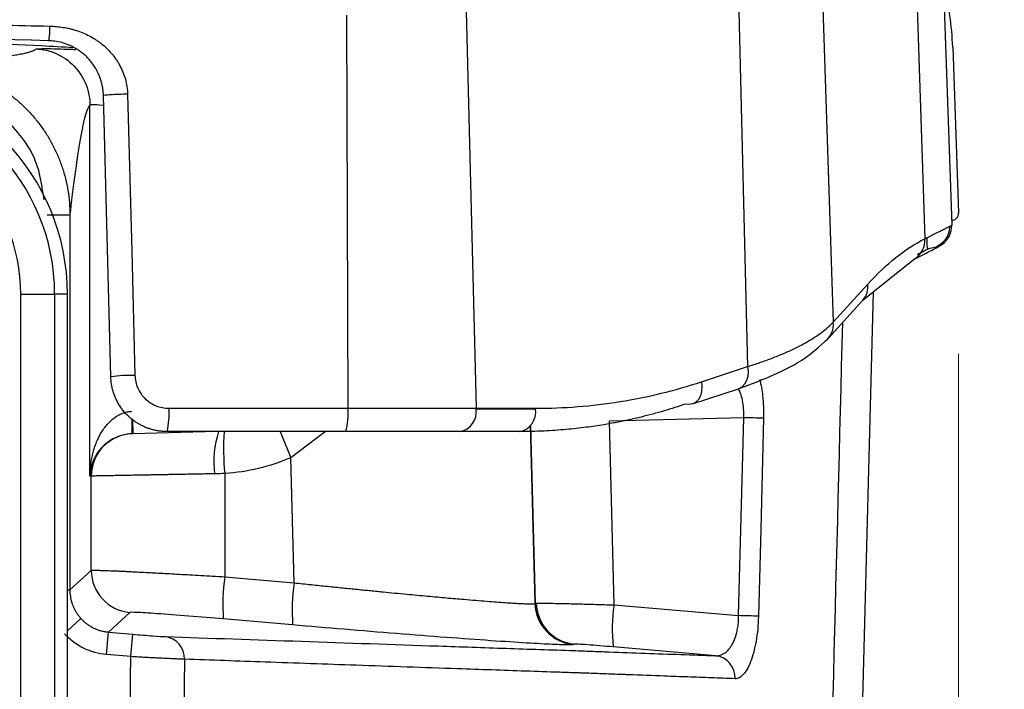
# Model space of a CAD drawing. Header units: millimetres. Extents: x 5 to 597, y 5 to 415.
# Tile 33 of 131: x 228 to 235, y 320 to 325. Entities that reach past the tile are written whole.
import ezdxf

# ---------------------------------------------------------------- set-up
doc = ezdxf.new("R2010")
doc.units = ezdxf.units.MM
doc.header["$PDSIZE"] = -1
doc.styles.add('SLDTEXTSTYLE0', font='ARIAL.TTF', dxfattribs={"width": 0.948})
doc.dimstyles.new('SLDDIMSTYLE4', dxfattribs={"dimtxt": 2.5, "dimasz": 2.5, "dimexe": 0, "dimexo": 0.0625, "dimtad": 1, "dimdec": 1, "dimlfac": 5, "dimrnd": 1e-09, "dimzin": 12, "dimdsep": 46, "dimtxsty": 'SLDTEXTSTYLE0', "dimsah": 1, "dimcen": 0.09, "dimadec": 0, "dimazin": 3, "dimtfac": 1, "dimtofl": 0, "dimtmove": 0, "dimatfit": 3, "dimfxl": 1, "dimfrac": 2, "dimtolj": 1, "dimtzin": 12, "dimarcsym": 0})
doc.dimstyles.new('SLDDIMSTYLE5', dxfattribs={"dimtxt": 2.5, "dimasz": 2.5, "dimexe": 0, "dimexo": 0.0625, "dimtad": 1, "dimdec": 0, "dimlfac": 5, "dimrnd": 1e-09, "dimzin": 12, "dimdsep": 46, "dimtxsty": 'SLDTEXTSTYLE0', "dimsah": 1, "dimcen": 0.09, "dimadec": 0, "dimazin": 3, "dimtfac": 1, "dimtofl": 0, "dimtmove": 0, "dimatfit": 3, "dimfxl": 1, "dimfrac": 2, "dimtolj": 1, "dimtzin": 12, "dimarcsym": 0})

# ---------------------------------------------------------------- blocks, each defined once
blk = doc.blocks.new('_D_5')
at = {"color": 7, "linetype": 'Continuous', "lineweight": 0}
for p, q in [((225.8195, 340.5586), (246.7693, 340.5586)), ((245.7693, 340.5586), (245.7693, 303.666)), ((230.6522, 303.666), (246.7693, 303.666))]:
    blk.add_line(p, q, dxfattribs=at)
at = {"color": 7, "linetype": 'Continuous', "lineweight": 18}
for points in [[(245.7693, 340.5586), (245.4593, 338.0586), (246.0793, 338.0586)], [(245.7693, 303.666), (246.0793, 306.166), (245.4593, 306.166)]]:
    blk.add_solid(points, dxfattribs=at)
at = {"color": 7, "linetype": 'Continuous', "lineweight": 18, "insert": (242.5467, 317.358), "char_height": 2.5, "attachment_point": 1, "rotation": 90, "style": 'SLDTEXTSTYLE0'}
blk.add_mtext('184,5', dxfattribs=at)
blk = doc.blocks.new('_D_6')
at = {"color": 7, "linetype": 'Continuous', "lineweight": 0}
for p, q in [((214.2577, 322.6471), (214.2577, 297.3028)), ((234.8143, 322.6178), (234.8143, 314.628)), ((234.8143, 313.104), (234.8143, 304.428)), ((234.8143, 302.904), (234.8143, 297.3028)), ((214.2577, 298.3028), (234.8143, 298.3028))]:
    blk.add_line(p, q, dxfattribs=at)
at = {"color": 7, "linetype": 'Continuous', "lineweight": 18}
for points in [[(214.2577, 298.3028), (216.7577, 297.9928), (216.7577, 298.6128)], [(234.8143, 298.3028), (232.3143, 298.6128), (232.3143, 297.9928)]]:
    blk.add_solid(points, dxfattribs=at)
at = {"color": 7, "linetype": 'Continuous', "lineweight": 18, "insert": (220.8551, 301.5255), "char_height": 2.5, "attachment_point": 1, "style": 'SLDTEXTSTYLE0'}
blk.add_mtext('103', dxfattribs=at)

msp = doc.modelspace()

# ---------------------------------------------------------------- linework, layer by layer
at = {"color": 7, "linetype": 'Continuous', "lineweight": 25}
for p, q in [((234.7042, 325.308), (234.7662, 323.5316)), ((234.5126, 325.3046), (234.575, 323.4349)), ((233.251, 325.1855), (233.3167, 322.5276)), ((233.8458, 325.2279), (233.9254, 322.842)), ((231.321, 325.0493), (231.3906, 322.2316)), ((230.4705, 325.0218), (230.48, 322.2316)), ((234.7732, 324.7945), (234.8143, 323.6178)), ((228.7977, 322.4556), (228.7454, 324.4511)), ((228.6494, 321.7502), (228.6494, 324.383)), ((228.5072, 323.6053), (228.5072, 320.9421)), ((234.1361, 322.9998), (234.4915, 323.2852)), ((234.4941, 323.2865), (234.4914, 323.2851)), ((233.9254, 322.842), (234.1703, 323.1127)), ((228.1593, 323.042), (228.3992, 323.042)), ((228.1593, 318.846), (228.1593, 323.042)), ((228.3992, 323.042), (228.3992, 318.846)), ((228.4899, 323.042), (228.3992, 323.042)), ((228.4899, 318.846), (228.4899, 323.042)), ((228.49, 323.042), (228.4899, 323.042)), ((228.49, 318.846), (228.49, 323.042)), ((234.2089, 323.0583), (234.0039, 315.2314)), ((233.8912, 322.729), (234.136, 322.9998)), ((232.9896, 322.4196), (233.3167, 322.5276)), ((232.9267, 322.2621), (233.2538, 322.3701)), ((229.2099, 322.2316), (230.48, 322.2316)), ((230.48, 322.2316), (231.3906, 322.2316)), ((231.3906, 322.2316), (231.8123, 322.2316)), ((231.8123, 322.226), (231.3906, 322.226)), ((233.2896, 322.1647), (232.3351, 322.1408)), ((232.3351, 322.1408), (232.3692, 320.8364)), ((229.5499, 322.066), (228.9535, 322.0504)), ((230.4643, 322.066), (229.1976, 322.066)), ((231.2775, 322.066), (230.4643, 322.066)), ((231.6992, 322.066), (231.2775, 322.066)), ((230.0988, 320.9929), (230.0755, 321.8811)), ((228.6592, 321.7505), (228.6494, 321.7502)), ((228.6592, 321.0815), (228.6592, 321.7505)), ((229.6067, 321.7687), (229.6067, 321.0355)), ((228.5072, 320.9421), (228.6592, 321.0815)), ((229.6067, 321.0355), (230.0988, 320.9929)), ((231.8088, 320.8467), (231.8107, 320.8484)), ((232.3692, 320.8364), (233.2539, 320.7601)), ((228.933, 320.7826), (228.781, 320.6433)), ((230.0884, 320.6941), (229.5963, 320.7367)), ((228.767, 320.484), (228.781, 320.6433)), ((228.781, 320.6433), (228.9536, 320.6282)), ((228.9397, 320.4689), (228.9536, 320.6282)), ((232.0844, 320.5574), (232.0825, 320.5557)), ((233.091, 320.4754), (232.364, 320.5381)), ((228.9397, 320.4689), (228.767, 320.484))]:
    msp.add_line(p, q, dxfattribs=at)
at = {"color": 8, "linetype": 'Continuous', "lineweight": 25}
for p, q in [((228.9507, 322.1575), (228.9535, 322.0504)), ((231.7757, 322.1082), (231.8088, 320.8467)), ((231.8107, 320.8484), (231.7776, 322.1107)), ((230.3209, 322.066), (230.0755, 321.8811)), ((228.49, 320.9421), (228.5072, 320.9421)), ((228.586, 320.7395), (228.49, 320.6515))]:
    msp.add_line(p, q, dxfattribs=at)
at = {"color": 7, "linetype": 'Continuous', "lineweight": 25, "flags": 128}
for points in [[(228.917, 324.4609), (228.9463, 323.3434), (228.9694, 322.4653)], [(232.9267, 322.2621), (232.9029, 322.2581), (232.8765, 322.2618)], [(233.2539, 320.7601), (233.2739, 321.5466), (233.2896, 322.1647)], [(233.4301, 322.1607), (233.4102, 321.3741), (233.3944, 320.7561)], [(228.9373, 320.1213), (228.9386, 320.3159), (228.9397, 320.4689)], [(229.3197, 320.4508), (229.3185, 320.2674), (229.3176, 320.1233)]]:
    msp.add_lwpolyline(points, dxfattribs=at)
at = {"color": 8, "linetype": 'Continuous', "lineweight": 25, "flags": 128}
for points in [[(233.3167, 322.5276), (233.3204, 322.4922), (233.318, 322.4584), (233.3098, 322.4278), (233.296, 322.4022), (233.2774, 322.3827), (233.2551, 322.3705), (233.2538, 322.3701)], [(232.9896, 322.4196), (232.9933, 322.3842), (232.991, 322.3504), (232.9827, 322.3198), (232.9689, 322.2942), (232.9504, 322.2747), (232.928, 322.2625), (232.9267, 322.2621)]]:
    msp.add_lwpolyline(points, dxfattribs=at)
at = {"color": 7, "linetype": 'Continuous', "lineweight": 25}
for centre, radius, start, end in [((232.7744, 324.7247), 2, 2, 14.97346), ((226.9355, 323.042), 1.5544, 0, 88.5), ((226.9355, 323.042), 1.4637, 0, 88.5), ((226.9355, 323.042), 1.2238, 0, 88.5), ((234.7643, 323.616), 0.05, 270, 2), ((234.5932, 323.526), 0.16, 270, 0), ((234.6063, 323.526), 0.16, 302.53336, 1.99993), ((228.9593, 321.1301), 1.3353, 89.56664, 96.94953), ((228.6588, 322.1895), 0.5527, 347.09341, 4.37184), ((230.0423, 322.1896), 0.4398, 343.6788, 5.47974), ((231.2492, 322.206), 0.1428, 281.42175, 8.04947), ((231.1644, 322.226), 0.2262, 359.99991, 1.41437), ((231.6709, 322.206), 0.1428, 281.42175, 8.04947), ((231.5861, 322.226), 0.2262, 359.99991, 1.41437), ((232.8282, 303.2736), 18.8967, 88.17458, 88.60073), ((228.9592, 321.7505), 0.3, 91.50421, 180.00474), ((228.9593, 321.0816), 0.3001, 180.01835, 264.98165), ((231.0952, 320.8339), 1.5021, 172.28673, 183.71052), ((231.5873, 320.7913), 1.5021, 172.28673, 183.71052), ((232.1088, 320.8546), 0.3001, 181.51777, 264.98223), ((232.1106, 320.8564), 0.3001, 181.51777, 264.98223), ((232.1163, 320.8553), 0.2988, 181.21685, 264.53876), ((233.4893, 320.6676), 1.1327, 171.43013, 186.56344), ((232.7916, 301.9676), 18.7982, 88.16219, 88.59074), ((229.1633, 320.4558), 0.1565, 358.16496, 83.28969), ((233.0724, 320.3201), 0.1564, 357.18934, 83.17555)]:
    msp.add_arc(centre, radius, start, end, dxfattribs=at)
at = {"color": 8, "linetype": 'Continuous', "lineweight": 25}
for centre, radius, start, end in [((234.4241, 323.4209), 0.1515, 297.5242, 5.32246), ((234.0306, 323.0934), 0.141, 318.39763, 7.85266), ((233.7878, 322.8223), 0.1391, 306.33211, 8.14051), ((226.3847, 322.0688), 2.5649, 359.58742, 2.02229), ((230.2094, 321.8553), 0.6803, 161.95137, 187.49618), ((231.3233, 321.9441), 1.7255, 175.94626, 185.83168), ((234.379, 323.7506), 4.692, 201.04032, 203.48109)]:
    msp.add_arc(centre, radius, start, end, dxfattribs=at)
at = {"color": 7, "linetype": 'Continuous', "lineweight": 25}
for points, knots in [([(224.5355, 324.9895), (224.6515, 324.9895), (224.8834, 324.9893), (225.2314, 324.9881), (225.5794, 324.9863), (225.9274, 324.9836), (226.2755, 324.9802), (226.6236, 324.9761), (226.9717, 324.9712), (227.3198, 324.9656), (227.6678, 324.9591), (228.0159, 324.952), (228.2478, 324.9467), (228.3638, 324.944)], [0, 0, 0, 0, 0.090805, 0.181629, 0.272474, 0.363338, 0.454224, 0.54513, 0.636059, 0.72701, 0.817983, 0.90898, 1, 1, 1, 1]), ([(228.3638, 324.944), (228.3636, 324.932), (228.3632, 324.9189), (228.362, 324.8935), (228.3612, 324.8812), (228.3595, 324.8608), (228.3585, 324.8528), (228.3567, 324.8427), (228.3559, 324.8405), (228.3551, 324.8405)], [0, 0, 0, 0, 0.25, 0.25, 0.5, 0.5, 0.75, 0.75, 1, 1, 1, 1]), ([(228.3638, 324.944), (228.3969, 324.9432), (228.4451, 324.9388), (228.499, 324.928), (228.5254, 324.9213), (228.5365, 324.9181), (228.5439, 324.9159), (228.5472, 324.9148), (228.584, 324.9032), (228.6304, 324.884), (228.6801, 324.8553), (228.7039, 324.8394), (228.7138, 324.8322), (228.7204, 324.8273), (228.7234, 324.8251), (228.7552, 324.8005), (228.7932, 324.7645), (228.8298, 324.7168), (228.8439, 324.6952), (228.8529, 324.6805), (228.857, 324.6733), (228.8699, 324.6497), (228.8813, 324.6256), (228.8905, 324.6008), (228.8961, 324.5841), (228.8986, 324.576), (228.9107, 324.5321), (228.916, 324.4967), (228.917, 324.4609)], [0, 0, 0, 0, 0.125, 0.1875, 0.21875, 0.234375, 0.234375, 0.25, 0.25, 0.375, 0.4375, 0.46875, 0.484375, 0.484375, 0.5, 0.5, 0.625, 0.6875, 0.71875, 0.71875, 0.75, 0.75, 0.8125, 0.84375, 0.84375, 0.875, 0.875, 1, 1, 1, 1]), ([(228.3551, 324.8405), (227.0832, 324.8708), (225.8098, 324.886), (223.2612, 324.886), (221.9878, 324.8708), (220.7159, 324.8405)], [0, 0, 0, 0, 0.5, 0.5, 1, 1, 1, 1]), ([(228.5293, 324.7904), (228.4552, 324.7946), (227.7717, 324.8341), (227.0827, 324.851), (226.4684, 324.866)], [0, 0, 0, 0, 0.108373, 1, 1, 1, 1]), ([(228.7454, 324.4511), (228.7451, 324.4591), (228.7444, 324.4753), (228.7414, 324.4998), (228.7369, 324.5247), (228.7307, 324.5498), (228.7226, 324.5752), (228.7114, 324.6034), (228.6961, 324.6346), (228.6693, 324.678), (228.6282, 324.7271), (228.5778, 324.7682), (228.5343, 324.7939), (228.4951, 324.8125), (228.4515, 324.8275), (228.4022, 324.8378), (228.3703, 324.8396), (228.3551, 324.8405)], [0, 0, 0, 0, 0.039075, 0.079172, 0.120323, 0.162559, 0.20591, 0.250401, 0.311717, 0.376461, 0.501954, 0.628024, 0.698035, 0.752791, 0.843341, 0.925716, 1, 1, 1, 1]), ([(227.4779, 324.6731), (227.5048, 324.6752), (227.5575, 324.6795), (227.6323, 324.6857), (227.7019, 324.6917), (227.7926, 324.6998), (227.8979, 324.7101), (227.994, 324.721), (228.0622, 324.7301), (228.1099, 324.7373), (228.1516, 324.7445), (228.1872, 324.7519), (228.2168, 324.7594), (228.2402, 324.7669), (228.2579, 324.7746), (228.2647, 324.7799), (228.2681, 324.7825)], [0, 0, 0, 0, 0.066864, 0.131018, 0.192463, 0.251201, 0.379928, 0.501423, 0.568068, 0.633465, 0.69762, 0.760539, 0.822229, 0.882697, 0.941951, 1, 1, 1, 1]), ([(228.2681, 324.7825), (228.314, 324.7803), (228.363, 324.7698), (228.4571, 324.7286), (228.5019, 324.6977), (228.5756, 324.6204), (228.6044, 324.5743), (228.6412, 324.4784), (228.6494, 324.429), (228.6494, 324.383)], [0, 0, 0, 0, 0.25, 0.25, 0.5, 0.5, 0.75, 0.75, 1, 1, 1, 1]), ([(227.4779, 324.673), (227.4939, 324.6722), (227.5258, 324.6706), (227.5735, 324.6655), (227.621, 324.6584), (227.668, 324.6491), (227.7144, 324.6378), (227.76, 324.6245), (227.8047, 324.6093), (227.8484, 324.5922), (227.891, 324.5735), (227.9323, 324.553), (227.9722, 324.5311), (228.0106, 324.5079), (228.0475, 324.4834), (228.0828, 324.4578), (228.1165, 324.4312), (228.1485, 324.4039), (228.1788, 324.3758), (228.2155, 324.3392), (228.258, 324.292), (228.3049, 324.232), (228.3487, 324.1667), (228.3885, 324.0964), (228.4236, 324.0217), (228.4533, 323.9432), (228.4771, 323.8614), (228.4943, 323.7772), (228.5051, 323.6916), (228.5065, 323.6341), (228.5072, 323.6053)], [0, 0, 0, 0, 0.02926, 0.058554, 0.087841, 0.117079, 0.146227, 0.175244, 0.20409, 0.232724, 0.261109, 0.289207, 0.316984, 0.344404, 0.371437, 0.398052, 0.424223, 0.449923, 0.475131, 0.499824, 0.544756, 0.591282, 0.639264, 0.688541, 0.73893, 0.790229, 0.842219, 0.89467, 0.947343, 1, 1, 1, 1]), ([(228.917, 324.4609), (228.8975, 324.4604), (228.8761, 324.4598), (228.834, 324.4582), (228.8134, 324.4573), (228.7794, 324.4553), (228.7661, 324.4543), (228.7491, 324.4525), (228.7454, 324.4517), (228.7454, 324.4511)], [0, 0, 0, 0, 0.25, 0.25, 0.5, 0.5, 0.75, 0.75, 1, 1, 1, 1]), ([(228.6494, 324.383), (228.638, 324.3721), (228.6231, 324.3369), (228.6074, 324.274), (228.6041, 324.2596), (228.6037, 324.2579), (228.6035, 324.2571), (228.603, 324.2548), (228.6019, 324.2501), (228.5995, 324.2389), (228.5916, 324.2019), (228.5784, 324.1307), (228.5656, 324.0501), (228.5586, 324.003), (228.558, 323.9989), (228.5577, 323.9968), (228.5577, 323.9962), (228.5575, 323.995), (228.5567, 323.9899), (228.5546, 323.9753), (228.5498, 323.9415), (228.5399, 323.8691), (228.5278, 323.7755), (228.5174, 323.6905), (228.5132, 323.6555), (228.5122, 323.6473), (228.512, 323.646), (228.5119, 323.6452), (228.5119, 323.6446), (228.5117, 323.6433), (228.5113, 323.6399), (228.5098, 323.6273), (228.5084, 323.6153), (228.5072, 323.6053)], [0, 0, 0, 0, 0.25, 0.3125, 0.316406, 0.316406, 0.320313, 0.320313, 0.328125, 0.34375, 0.375, 0.5, 0.625, 0.632813, 0.636719, 0.636719, 0.638672, 0.638672, 0.640625, 0.65625, 0.6875, 0.75, 0.875, 0.9375, 0.953125, 0.955078, 0.956055, 0.956055, 0.957031, 0.957031, 0.960938, 0.96875, 1, 1, 1, 1]), ([(228.3472, 323.6052), (228.3659, 323.6052), (228.386, 323.6052), (228.425, 323.6053), (228.4438, 323.6053), (228.4749, 323.6053), (228.4872, 323.6053), (228.5031, 323.6053), (228.5069, 323.6053), (228.5072, 323.6053)], [0, 0, 0, 0, 0.25, 0.25, 0.5, 0.5, 0.75, 0.75, 1, 1, 1, 1]), ([(234.575, 323.4349), (234.5829, 323.4388), (234.5986, 323.4464), (234.6202, 323.4571), (234.6404, 323.467), (234.659, 323.4762), (234.6761, 323.4847), (234.6916, 323.4925), (234.7057, 323.4996), (234.7226, 323.5082), (234.7401, 323.5172), (234.7551, 323.5251), (234.7645, 323.5302), (234.7656, 323.5311), (234.7662, 323.5316)], [0, 0, 0, 0, 0.063709, 0.127063, 0.190067, 0.252727, 0.315045, 0.377027, 0.438677, 0.500001, 0.62569, 0.750891, 0.875647, 1, 1, 1, 1]), ([(234.4942, 323.2865), (234.5365, 323.3081), (234.6118, 323.3465), (234.6632, 323.374), (234.6846, 323.3859), (234.6857, 323.3871), (234.6879, 323.3888), (234.6886, 323.3892), (234.6891, 323.3896), (234.6892, 323.3896), (234.6894, 323.3897), (234.6894, 323.3897), (234.6894, 323.3897), (234.6894, 323.3898), (234.6895, 323.3898), (234.6895, 323.3898), (234.6895, 323.3898), (234.6896, 323.3898), (234.6898, 323.39), (234.6904, 323.3903), (234.6925, 323.3915), (234.6924, 323.3914), (234.6923, 323.3913)], [0, 0, 0, 0, 0.312019, 0.555371, 0.727392, 0.872427, 0.902394, 0.908548, 0.90926, 0.909663, 0.909719, 0.90976, 0.909776, 0.909791, 0.909806, 0.909822, 0.909862, 0.909951, 0.910077, 0.911411, 0.921723, 1, 1, 1, 1]), ([(233.3167, 322.5276), (233.3316, 322.5323), (233.3618, 322.5417), (233.4058, 322.5565), (233.449, 322.5717), (233.4914, 322.5875), (233.5329, 322.6039), (233.5734, 322.6208), (233.6128, 322.6382), (233.6509, 322.6562), (233.6946, 322.6781), (233.7428, 322.7044), (233.7943, 322.7359), (233.8426, 322.7694), (233.8875, 322.8048), (233.9126, 322.8294), (233.9254, 322.842)], [0, 0, 0, 0, 0.0527735, 0.1062916, 0.1605551, 0.2155647, 0.271321, 0.3278247, 0.3850761, 0.4430758, 0.5018242, 0.5934258, 0.6890471, 0.7886855, 0.8923377, 1, 1, 1, 1]), ([(233.2534, 322.3699), (233.4045, 322.4274), (233.6759, 322.5306), (233.8252, 322.6682), (233.8913, 322.7291)], [0, 0, 0, 0, 0.557045, 1, 1, 1, 1]), ([(229.1976, 322.066), (229.1881, 322.0662), (229.1694, 322.0666), (229.1417, 322.0697), (229.1148, 322.0744), (229.0886, 322.0808), (229.0634, 322.0889), (229.0392, 322.0984), (229.0161, 322.1093), (228.9942, 322.1213), (228.9734, 322.1345), (228.9538, 322.1486), (228.9354, 322.1636), (228.9114, 322.1857), (228.8833, 322.2168), (228.8541, 322.2589), (228.8303, 322.3046), (228.8127, 322.3532), (228.801, 322.4038), (228.7988, 322.4383), (228.7977, 322.4556)], [0, 0, 0, 0, 0.045827, 0.090902, 0.135226, 0.178798, 0.221619, 0.26369, 0.305009, 0.345578, 0.385397, 0.424465, 0.462784, 0.500354, 0.582904, 0.665739, 0.748863, 0.832279, 0.91599, 1, 1, 1, 1]), ([(228.9694, 322.4653), (228.9702, 322.4341), (228.977, 322.4037), (229.002, 322.3469), (229.02, 322.321), (229.0643, 322.2781), (229.0908, 322.2608), (229.1478, 322.2377), (229.1788, 322.2316), (229.2099, 322.2316)], [0, 0, 0, 0, 0.25, 0.25, 0.5, 0.5, 0.75, 0.75, 1, 1, 1, 1]), ([(231.8123, 322.2316), (232.0125, 322.2316), (232.2132, 322.2474), (232.6081, 322.3104), (232.8022, 322.3577), (232.9896, 322.4196)], [0, 0, 0, 0, 0.5, 0.5, 1, 1, 1, 1]), ([(232.8765, 322.2618), (232.8516, 322.2534), (232.8011, 322.2364), (232.7236, 322.2127), (232.6436, 322.1901), (232.5609, 322.1689), (232.4755, 322.1491), (232.3875, 322.131), (232.2861, 322.1128), (232.1668, 322.0951), (232.0252, 322.0796), (231.8676, 322.0683), (231.7571, 322.0668), (231.6992, 322.066)], [0, 0, 0, 0, 0.0648111, 0.1316438, 0.2004988, 0.2713771, 0.3442794, 0.4192063, 0.4961585, 0.6024375, 0.7218371, 0.8543578, 1, 1, 1, 1]), ([(228.6494, 321.7502), (228.6497, 321.7615), (228.6502, 321.7819), (228.6524, 321.8094), (228.656, 321.8408), (228.6618, 321.8761), (228.6751, 321.9335), (228.6976, 321.9991), (228.7356, 322.0716), (228.7809, 322.1302), (228.8263, 322.1686), (228.8638, 322.1896), (228.8911, 322.2006), (228.9188, 322.208), (228.9375, 322.2095), (228.9467, 322.2103)], [0, 0, 0, 0, 0.0598813, 0.1087648, 0.1466501, 0.2273285, 0.2981284, 0.4567038, 0.5886715, 0.7166251, 0.8246055, 0.8717948, 0.9163186, 0.958811, 1, 1, 1, 1]), ([(228.9495, 322.0503), (228.9434, 322.0501), (228.931, 322.0495), (228.9126, 322.0472), (228.8942, 322.0439), (228.876, 322.0394), (228.858, 322.0338), (228.8264, 322.0218), (228.7833, 321.9981), (228.7376, 321.9598), (228.6991, 321.9127), (228.6762, 321.8697), (228.6626, 321.8324), (228.6559, 321.8065), (228.651, 321.7787), (228.65, 321.7607), (228.6494, 321.7502)], [0, 0, 0, 0, 0.027365, 0.055195, 0.083719, 0.113148, 0.143675, 0.175473, 0.283427, 0.411387, 0.543322, 0.701906, 0.772676, 0.853371, 0.914299, 1, 1, 1, 1]), ([(229.5349, 321.7665), (229.5198, 321.7662), (229.4898, 321.7657), (229.4458, 321.7649), (229.403, 321.7641), (229.3617, 321.7634), (229.3217, 321.7626), (229.2832, 321.7619), (229.2461, 321.7613), (229.2105, 321.7606), (229.1764, 321.76), (229.1439, 321.7594), (229.1128, 321.7588), (229.0831, 321.7583), (229.055, 321.7578), (229.0283, 321.7573), (229.003, 321.7568), (228.979, 321.7563), (228.9565, 321.7559), (228.9352, 321.7555), (228.9007, 321.7549), (228.8554, 321.7541), (228.8039, 321.7531), (228.7602, 321.7523), (228.7243, 321.7517), (228.6961, 321.7512), (228.6759, 321.7508), (228.6628, 321.7505), (228.6604, 321.7505), (228.6592, 321.7505)], [0, 0, 0, 0, 0.032049, 0.063461, 0.094236, 0.124376, 0.153879, 0.182745, 0.210975, 0.238569, 0.265526, 0.291847, 0.317531, 0.342579, 0.36699, 0.390765, 0.413903, 0.436405, 0.458271, 0.4795, 0.500093, 0.565163, 0.629496, 0.69309, 0.755947, 0.818066, 0.879448, 0.940093, 1, 1, 1, 1]), ([(228.6592, 321.0815), (228.6597, 321.0816), (228.6606, 321.0819), (228.6647, 321.0822), (228.6708, 321.0824), (228.679, 321.0825), (228.6893, 321.0824), (228.7018, 321.0822), (228.7164, 321.0818), (228.7331, 321.0813), (228.7519, 321.0807), (228.7727, 321.0799), (228.7957, 321.079), (228.8206, 321.078), (228.8475, 321.0769), (228.8763, 321.0756), (228.907, 321.0742), (228.9429, 321.0724), (228.9852, 321.0703), (229.0354, 321.0678), (229.0903, 321.0649), (229.1503, 321.0616), (229.2151, 321.0581), (229.2848, 321.0542), (229.3592, 321.05), (229.4381, 321.0455), (229.521, 321.0406), (229.5779, 321.0372), (229.6067, 321.0355)], [0, 0, 0, 0, 0.0305009, 0.0610985, 0.0917932, 0.122585, 0.1534744, 0.1844615, 0.2155466, 0.24673, 0.2780118, 0.3093925, 0.3408721, 0.3724509, 0.4041292, 0.4359072, 0.4677852, 0.4997633, 0.5418875, 0.5857663, 0.6314, 0.6787891, 0.7279337, 0.7788344, 0.8314911, 0.8859042, 0.9420738, 1, 1, 1, 1]), ([(230.0988, 320.9929), (230.1195, 320.9907), (230.1603, 320.9864), (230.2207, 320.9801), (230.2794, 320.9741), (230.3365, 320.9682), (230.3918, 320.9625), (230.4454, 320.9571), (230.4973, 320.9518), (230.5474, 320.9468), (230.5958, 320.942), (230.6423, 320.9374), (230.6871, 320.9329), (230.7729, 320.9245), (230.8952, 320.9128), (231.0461, 320.8987), (231.1822, 320.8863), (231.2952, 320.8764), (231.3887, 320.8686), (231.4663, 320.8624), (231.5363, 320.8571), (231.5987, 320.8527), (231.6531, 320.8492), (231.6995, 320.8466), (231.7379, 320.8448), (231.7681, 320.8439), (231.79, 320.8439), (231.8045, 320.8447), (231.8074, 320.846), (231.8088, 320.8467)], [0, 0, 0, 0, 0.02302, 0.045519, 0.067499, 0.088958, 0.109898, 0.130317, 0.150217, 0.169597, 0.188457, 0.206797, 0.224618, 0.241919, 0.310241, 0.376244, 0.439933, 0.501313, 0.548072, 0.594536, 0.640708, 0.686593, 0.732193, 0.777511, 0.822551, 0.867317, 0.911811, 0.956037, 1, 1, 1, 1]), ([(228.5072, 320.9421), (228.5073, 320.9344), (228.5077, 320.919), (228.5104, 320.8961), (228.5148, 320.8737), (228.5208, 320.8519), (228.5283, 320.8309), (228.5372, 320.8106), (228.5476, 320.7912), (228.5592, 320.7729), (228.5719, 320.7555), (228.5813, 320.7448), (228.586, 320.7395)], [0, 0, 0, 0, 0.104381, 0.207786, 0.310218, 0.411675, 0.512159, 0.61167, 0.710209, 0.807777, 0.904374, 1, 1, 1, 1]), ([(231.8176, 320.8489), (231.8196, 320.8489), (231.8236, 320.849), (231.8323, 320.8491), (231.8429, 320.849), (231.8558, 320.8489), (231.8707, 320.8488), (231.8878, 320.8485), (231.907, 320.8482), (231.9283, 320.8478), (231.9517, 320.8474), (231.977, 320.8468), (232.0067, 320.8462), (232.0421, 320.8454), (232.0843, 320.8443), (232.1317, 320.8431), (232.1841, 320.8417), (232.2416, 320.8401), (232.3037, 320.8383), (232.3471, 320.8371), (232.3692, 320.8364)], [0, 0, 0, 0, 0.043789, 0.087907, 0.132354, 0.17713, 0.222236, 0.267672, 0.313439, 0.359538, 0.405968, 0.452731, 0.499827, 0.560194, 0.624257, 0.692014, 0.763467, 0.838616, 0.91746, 1, 1, 1, 1]), ([(229.5963, 320.7367), (229.5168, 320.7435), (229.4324, 320.7506), (229.2704, 320.7635), (229.1932, 320.7693), (229.0655, 320.7782), (229.0153, 320.7812), (228.9499, 320.7841), (228.9344, 320.7839), (228.933, 320.7826)], [0, 0, 0, 0, 0.25, 0.25, 0.5, 0.5, 0.75, 0.75, 1, 1, 1, 1]), ([(228.586, 320.7395), (228.5914, 320.7338), (228.6024, 320.7223), (228.6206, 320.7068), (228.6402, 320.6925), (228.6611, 320.6797), (228.6832, 320.6686), (228.7063, 320.6592), (228.7305, 320.6518), (228.7554, 320.6462), (228.7724, 320.6443), (228.781, 320.6433)], [0, 0, 0, 0, 0.106312, 0.213822, 0.32253, 0.432438, 0.543547, 0.655856, 0.769368, 0.884082, 1, 1, 1, 1]), ([(233.091, 320.4754), (233.0956, 320.4754), (233.1044, 320.4752), (233.1171, 320.4773), (233.1289, 320.4808), (233.1397, 320.4854), (233.1566, 320.4947), (233.1782, 320.5126), (233.2037, 320.5458), (233.2249, 320.5878), (233.2397, 320.6339), (233.2484, 320.6781), (233.2532, 320.7186), (233.2536, 320.7463), (233.2539, 320.7601)], [0, 0, 0, 0, 0.057245, 0.11093, 0.16106, 0.207642, 0.250684, 0.381932, 0.500548, 0.629227, 0.75004, 0.83399, 0.917096, 1, 1, 1, 1]), ([(233.3944, 320.7561), (233.3936, 320.7252), (233.3918, 320.6949), (233.3861, 320.6354), (233.3822, 320.606), (233.3679, 320.5231), (233.3547, 320.4734), (233.3314, 320.4134), (233.323, 320.3954), (233.3054, 320.3648), (233.2963, 320.3521), (233.2775, 320.3318), (233.2678, 320.3242), (233.2483, 320.3143), (233.2385, 320.3121), (233.2287, 320.3124)], [0, 0, 0, 0, 0.125, 0.125, 0.25, 0.25, 0.5, 0.5, 0.625, 0.625, 0.75, 0.75, 0.875, 0.875, 1, 1, 1, 1]), ([(228.767, 320.484), (228.7117, 320.4888), (228.6553, 320.5042), (228.5521, 320.5551), (228.5056, 320.5904), (228.468, 320.6314)], [0, 0, 0, 0, 0.5, 0.5, 1, 1, 1, 1]), ([(228.9536, 320.6282), (228.9789, 320.626), (229.0035, 320.6239), (229.0514, 320.62), (229.0738, 320.6182), (229.1348, 320.6137), (229.1658, 320.6117), (229.1816, 320.6112)], [0, 0, 0, 0, 0.25, 0.25, 0.5, 0.5, 1, 1, 1, 1]), ([(232.0825, 320.5557), (232.0805, 320.5538), (232.0681, 320.5527), (232.0194, 320.5526), (231.9829, 320.5536), (231.8846, 320.5579), (231.8226, 320.5612), (231.6746, 320.5701), (231.5885, 320.5757), (231.3965, 320.5891), (231.2907, 320.5967), (231.0658, 320.6137), (230.9468, 320.6229), (230.7032, 320.6424), (230.5786, 320.6526), (230.3309, 320.6732), (230.2079, 320.6837), (230.0884, 320.6941)], [0, 0, 0, 0, 0.125, 0.125, 0.25, 0.25, 0.375, 0.375, 0.5, 0.5, 0.625, 0.625, 0.75, 0.75, 0.875, 0.875, 1, 1, 1, 1]), ([(229.1816, 320.6112), (229.8247, 320.5893), (230.4761, 320.5667), (231.2825, 320.5392), (231.4434, 320.5337), (231.6838, 320.5256), (231.7638, 320.5229), (231.9234, 320.5176), (232.0025, 320.515), (232.1242, 320.5108), (232.1652, 320.5093), (232.2488, 320.5063), (232.2917, 320.5047), (232.4207, 320.4998), (232.5059, 320.4966), (232.7597, 320.4873), (232.9263, 320.4812), (233.091, 320.4754)], [0, 0, 0, 0, 0.5, 0.5, 0.625, 0.625, 0.6875, 0.6875, 0.75, 0.75, 0.78125, 0.78125, 0.8125, 0.8125, 0.875, 0.875, 1, 1, 1, 1]), ([(232.364, 320.5381), (232.3328, 320.5408), (232.3001, 320.5436), (232.2373, 320.5486), (232.2072, 320.5509), (232.1555, 320.5546), (232.134, 320.556), (232.1025, 320.5577), (232.0926, 320.558), (232.0878, 320.5579)], [0, 0, 0, 0, 0.25, 0.25, 0.5, 0.5, 0.75, 0.75, 1, 1, 1, 1]), ([(229.3197, 320.4508), (229.3165, 320.4508), (229.31, 320.451), (229.2974, 320.4514), (229.2827, 320.452), (229.2655, 320.4526), (229.246, 320.4535), (229.2242, 320.4544), (229.2003, 320.4555), (229.1758, 320.4566), (229.1497, 320.4579), (229.1202, 320.4594), (229.0841, 320.4612), (229.0413, 320.4634), (228.9924, 320.466), (228.9577, 320.4679), (228.9397, 320.4689)], [0, 0, 0, 0, 0.058276, 0.118052, 0.17921, 0.241612, 0.305098, 0.369491, 0.434594, 0.500198, 0.555635, 0.623148, 0.70231, 0.792362, 0.892133, 1, 1, 1, 1]), ([(233.2287, 320.3124), (233.1725, 320.3144), (233.0612, 320.3184), (232.8944, 320.3245), (232.6992, 320.3317), (232.5478, 320.3375), (232.4402, 320.3416), (232.3973, 320.3432), (232.3235, 320.346), (232.2414, 320.349), (232.1714, 320.3512), (232.1314, 320.3529), (232.0934, 320.3539), (232.0431, 320.3557), (231.9235, 320.3597), (231.6617, 320.3688), (231.1819, 320.3853), (230.5648, 320.4069), (229.9165, 320.4297), (229.5109, 320.444), (229.3197, 320.4508)], [0, 0, 0, 0, 0.042559, 0.084231, 0.124993, 0.187491, 0.195304, 0.203116, 0.218741, 0.249989, 0.265614, 0.27304, 0.281239, 0.295415, 0.31249, 0.374991, 0.499993, 0.68529, 0.851693, 1, 1, 1, 1])]:
    msp.add_open_spline(points, degree=3, knots=knots, dxfattribs=at)
at = {"color": 8, "linetype": 'Continuous', "lineweight": 25}
for points, knots in [([(228.2681, 324.7825), (228.2839, 324.7835), (228.3156, 324.7855), (228.4455, 324.7827), (228.5406, 324.7787), (228.5471, 324.7784)], [0, 0, 0, 0, 0.4825237, 0.9643527, 1, 1, 1, 1]), ([(228.3243, 323.7103), (228.3112, 323.8041), (228.2802, 324.0275), (228.0641, 324.2906), (227.7778, 324.4719), (227.574, 324.4994), (227.472, 324.5132)], [0, 0, 0, 0, 0.21947, 0.522538, 0.761191, 1, 1, 1, 1]), ([(228.7473, 324.3807), (228.7446, 324.381), (228.7099, 324.3842), (228.6663, 324.3857), (228.6551, 324.3839), (228.6494, 324.383)], [0, 0, 0, 0, 0.039569, 0.516065, 1, 1, 1, 1]), ([(234.5932, 323.366), (234.5932, 323.3696), (234.593, 323.3764), (234.5923, 323.4215), (234.592, 323.4433)], [0, 0, 0, 0, 0.515804, 1, 1, 1, 1]), ([(234.6063, 323.366), (234.6027, 323.3634), (234.5981, 323.36), (234.5355, 323.3284), (234.522, 323.3216)], [0, 0, 0, 0, 0.784653, 1, 1, 1, 1]), ([(233.7963, 315.2439), (233.7967, 315.2507), (233.8006, 315.3137), (233.8055, 315.5387), (233.8307, 316.3978), (233.8914, 318.8673), (233.9501, 321.1748), (233.9925, 322.841)], [0, 0, 0, 0, 0.002685, 0.02496, 0.088778, 0.342025, 1, 1, 1, 1]), ([(233.4037, 322.4362), (233.4118, 322.399), (233.4294, 322.3176), (233.4299, 322.2159), (233.4301, 322.1607)], [0, 0, 0, 0, 0.456661, 1, 1, 1, 1]), ([(233.2897, 322.1652), (233.29, 322.1861), (233.2907, 322.2283), (233.2823, 322.287), (233.2706, 322.3327), (233.2602, 322.3543), (233.2564, 322.3622)], [0, 0, 0, 0, 0.282139, 0.568132, 0.841984, 1, 1, 1, 1])]:
    msp.add_open_spline(points, degree=3, knots=knots, dxfattribs=at)
at = {"color": 7, "linetype": 'Continuous', "lineweight": 25}
for points in [[(234.1703, 323.1127), (234.3007, 323.2569), (234.4365, 323.365), (234.575, 323.4349)], [(233.2896, 322.1647), (233.2896, 322.1648), (233.2897, 322.165), (233.2897, 322.1652)], [(228.9535, 322.0504), (228.9522, 322.0504), (228.9509, 322.0504), (228.9495, 322.0503)], [(230.0755, 321.8811), (229.9281, 321.8173), (229.7671, 321.7787), (229.6067, 321.7687)], [(229.6067, 321.7687), (229.5827, 321.7677), (229.5588, 321.767), (229.5349, 321.7665)], [(231.8107, 320.8484), (231.8111, 320.8486), (231.8134, 320.8488), (231.8176, 320.8489)], [(232.0878, 320.5579), (232.0858, 320.5578), (232.0846, 320.5577), (232.0844, 320.5574)]]:
    msp.add_open_spline(points, degree=3, dxfattribs=at)
at = {"color": 7, "linetype": 'Continuous', "lineweight": 0}
msp.add_point((234.8143, 323.6178), dxfattribs=at)

# ---------------------------------------------------------------- dimensions: what is measured, and where the dimension line sits
at = {"color": 7, "linetype": 'Continuous', "lineweight": 18}
dim = msp.add_linear_dim(base=(245.7693, 303.666), p1=(224.8195, 340.5586), p2=(229.6522, 303.666), angle=90, dimstyle='SLDDIMSTYLE4', dxfattribs=at)
dim.commit()
dim.dimension.update_dxf_attribs({"geometry": '_D_5', "text_midpoint": (245.7693, 321.6549), "dimtype": 160})
dim = msp.add_linear_dim(base=(234.8143, 298.3028), p1=(214.2577, 323.6471), p2=(234.8143, 323.6178), dimstyle='SLDDIMSTYLE5', dxfattribs=at)
dim.commit()
dim.dimension.update_dxf_attribs({"geometry": '_D_6', "text_midpoint": (223.7197, 298.3028), "dimtype": 160})

doc.saveas('drawing.dxf')
